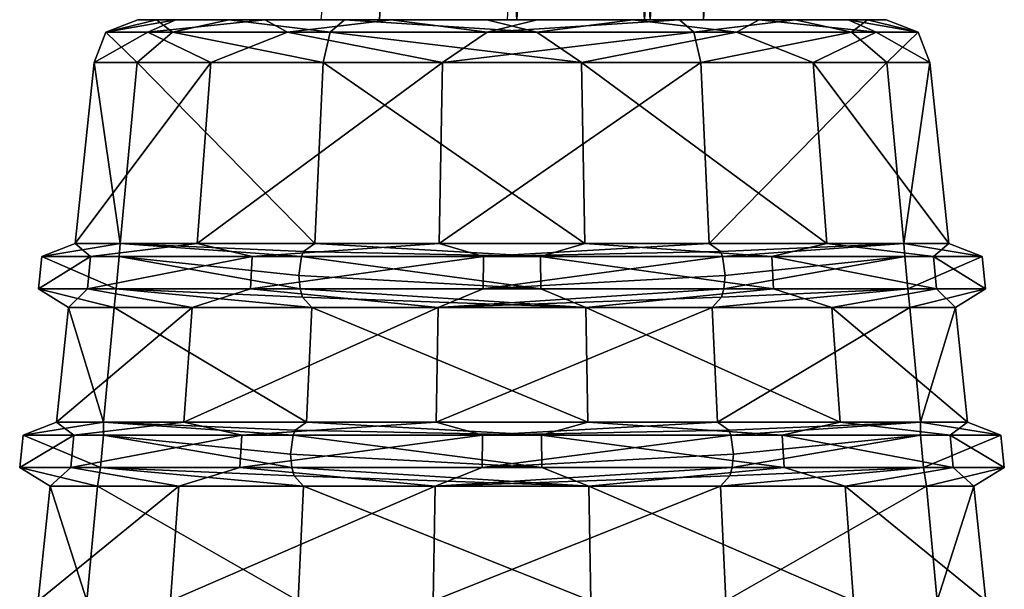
# Model space of a CAD drawing. Header units: millimetres. Extents: x -26 to 124, y -190 to 73.
# Tile 7 of 95: x 73 to 88, y -156 to -147. Entities that reach past the tile are written whole.
import ezdxf

# ---------------------------------------------------------------- set-up
doc = ezdxf.new("R2010")
doc.units = ezdxf.units.MM
doc.header["$LTSCALE"] = 41.718519
for name, color, linetype in [('1321', 7, 'CONTINUOUS'), ('1322', 7, 'CONTINUOUS'), ('1323', 7, 'CONTINUOUS'), ('1329', 7, 'CONTINUOUS'), ('1330', 7, 'CONTINUOUS'), ('1331', 7, 'CONTINUOUS'), ('1336', 7, 'CONTINUOUS'), ('1337', 7, 'CONTINUOUS'), ('1338', 7, 'CONTINUOUS'), ('1339', 7, 'CONTINUOUS'), ('1340', 7, 'CONTINUOUS'), ('1341', 7, 'CONTINUOUS'), ('1342', 7, 'CONTINUOUS'), ('1426', 7, 'CONTINUOUS'), ('1427', 7, 'CONTINUOUS')]:
    doc.layers.add(name, color=color, linetype=linetype)

msp = doc.modelspace()

# ---------------------------------------------------------------- linework, layer by layer
at = {"layer": '1321', "color": 7, "linetype": 'CONTINUOUS'}
for points in [[(76.895, -155.898, -27.278), (81.486, -155.898, -26.59), (76.979, -154.102, -27.447), (76.895, -155.898, -27.278)], [(76.979, -154.102, -27.447), (81.486, -155.898, -26.59), (81.455, -154.102, -26.776), (76.979, -154.102, -27.447)], [(81.486, -155.898, -26.59), (85.606, -155.898, -28.732), (81.455, -154.102, -26.776), (81.486, -155.898, -26.59)], [(81.455, -154.102, -26.776), (85.606, -155.898, -28.732), (85.472, -154.102, -28.864), (81.455, -154.102, -26.776)], [(86.748, -154.102, -37.379), (83.605, -155.898, -40.722), (83.521, -154.102, -40.553), (86.748, -154.102, -37.379)], [(86.916, -155.898, -37.466), (83.605, -155.898, -40.722), (86.748, -154.102, -37.379), (86.916, -155.898, -37.466)], [(85.606, -155.898, -28.732), (87.68, -155.898, -32.886), (85.472, -154.102, -28.864), (85.606, -155.898, -28.732)], [(85.472, -154.102, -28.864), (87.68, -155.898, -32.886), (87.493, -154.102, -32.914), (85.472, -154.102, -28.864)], [(87.493, -154.102, -32.914), (86.916, -155.898, -37.466), (86.748, -154.102, -37.379), (87.493, -154.102, -32.914)], [(87.68, -155.898, -32.886), (86.916, -155.898, -37.466), (87.493, -154.102, -32.914), (87.68, -155.898, -32.886)]]:
    msp.add_3dface(points, dxfattribs=at)
at = {"layer": '1322', "color": 7, "linetype": 'CONTINUOUS'}
for points in [[(77.026, -153.098, -27.541), (81.438, -153.098, -26.88), (77.11, -151.302, -27.71), (77.026, -153.098, -27.541)], [(77.11, -151.302, -27.71), (81.438, -153.098, -26.88), (81.407, -151.302, -27.066), (77.11, -151.302, -27.71)], [(81.438, -153.098, -26.88), (85.396, -153.098, -28.938), (81.407, -151.302, -27.066), (81.438, -153.098, -26.88)], [(81.407, -151.302, -27.066), (85.396, -153.098, -28.938), (85.262, -151.302, -29.07), (81.407, -151.302, -27.066)], [(86.487, -151.302, -37.243), (83.474, -153.098, -40.459), (83.39, -151.302, -40.29), (86.487, -151.302, -37.243)], [(86.654, -153.098, -37.33), (83.474, -153.098, -40.459), (86.487, -151.302, -37.243), (86.654, -153.098, -37.33)], [(85.396, -153.098, -28.938), (87.389, -153.098, -32.93), (85.262, -151.302, -29.07), (85.396, -153.098, -28.938)], [(85.262, -151.302, -29.07), (87.389, -153.098, -32.93), (87.202, -151.302, -32.958), (85.262, -151.302, -29.07)], [(87.202, -151.302, -32.958), (86.654, -153.098, -37.33), (86.487, -151.302, -37.243), (87.202, -151.302, -32.958)], [(87.389, -153.098, -32.93), (86.654, -153.098, -37.33), (87.202, -151.302, -32.958), (87.389, -153.098, -32.93)]]:
    msp.add_3dface(points, dxfattribs=at)
at = {"layer": '1323', "color": 7, "linetype": 'CONTINUOUS'}
for points in [[(77.158, -150.298, -27.805), (81.39, -150.298, -27.17), (77.291, -147.462, -28.071), (77.158, -150.298, -27.805)], [(77.291, -147.462, -28.071), (81.39, -150.298, -27.17), (81.341, -147.462, -27.464), (77.291, -147.462, -28.071)], [(81.39, -150.298, -27.17), (85.186, -150.298, -29.144), (81.341, -147.462, -27.464), (81.39, -150.298, -27.17)], [(81.341, -147.462, -27.464), (85.186, -150.298, -29.144), (84.974, -147.462, -29.353), (81.341, -147.462, -27.464)], [(86.129, -147.462, -37.057), (83.342, -150.298, -40.195), (83.209, -147.462, -39.929), (86.129, -147.462, -37.057)], [(86.393, -150.298, -37.194), (83.342, -150.298, -40.195), (86.129, -147.462, -37.057), (86.393, -150.298, -37.194)], [(85.186, -150.298, -29.144), (87.098, -150.298, -32.973), (84.974, -147.462, -29.353), (85.186, -150.298, -29.144)], [(84.974, -147.462, -29.353), (87.098, -150.298, -32.973), (86.803, -147.462, -33.018), (84.974, -147.462, -29.353)], [(86.803, -147.462, -33.018), (86.393, -150.298, -37.194), (86.129, -147.462, -37.057), (86.803, -147.462, -33.018)], [(87.098, -150.298, -32.973), (86.393, -150.298, -37.194), (86.803, -147.462, -33.018), (87.098, -150.298, -32.973)]]:
    msp.add_3dface(points, dxfattribs=at)
at = {"layer": '1329', "color": 7, "linetype": 'CONTINUOUS'}
for points in [[(74.894, -155.898, -39.268), (72.82, -155.898, -35.114), (75.028, -154.102, -39.136), (74.894, -155.898, -39.268)], [(72.82, -155.898, -35.114), (73.584, -155.898, -30.534), (73.007, -154.102, -35.086), (72.82, -155.898, -35.114)], [(75.028, -154.102, -39.136), (72.82, -155.898, -35.114), (73.007, -154.102, -35.086), (75.028, -154.102, -39.136)], [(73.007, -154.102, -35.086), (73.584, -155.898, -30.534), (73.752, -154.102, -30.621), (73.007, -154.102, -35.086)], [(73.584, -155.898, -30.534), (76.895, -155.898, -27.278), (73.752, -154.102, -30.621), (73.584, -155.898, -30.534)], [(76.895, -155.898, -27.278), (76.979, -154.102, -27.447), (73.752, -154.102, -30.621), (76.895, -155.898, -27.278)], [(79.014, -155.898, -41.41), (74.894, -155.898, -39.268), (79.045, -154.102, -41.224), (79.014, -155.898, -41.41)], [(79.045, -154.102, -41.224), (74.894, -155.898, -39.268), (75.028, -154.102, -39.136), (79.045, -154.102, -41.224)], [(83.605, -155.898, -40.722), (79.014, -155.898, -41.41), (83.521, -154.102, -40.553), (83.605, -155.898, -40.722)], [(83.521, -154.102, -40.553), (79.014, -155.898, -41.41), (79.045, -154.102, -41.224), (83.521, -154.102, -40.553)]]:
    msp.add_3dface(points, dxfattribs=at)
at = {"layer": '1330', "color": 7, "linetype": 'CONTINUOUS'}
for points in [[(75.104, -153.098, -39.062), (73.111, -153.098, -35.07), (75.238, -151.302, -38.93), (75.104, -153.098, -39.062)], [(73.111, -153.098, -35.07), (73.846, -153.098, -30.67), (73.298, -151.302, -35.042), (73.111, -153.098, -35.07)], [(75.238, -151.302, -38.93), (73.111, -153.098, -35.07), (73.298, -151.302, -35.042), (75.238, -151.302, -38.93)], [(73.298, -151.302, -35.042), (73.846, -153.098, -30.67), (74.013, -151.302, -30.757), (73.298, -151.302, -35.042)], [(73.846, -153.098, -30.67), (77.026, -153.098, -27.541), (74.013, -151.302, -30.757), (73.846, -153.098, -30.67)], [(77.026, -153.098, -27.541), (77.11, -151.302, -27.71), (74.013, -151.302, -30.757), (77.026, -153.098, -27.541)], [(79.062, -153.098, -41.12), (75.104, -153.098, -39.062), (79.093, -151.302, -40.934), (79.062, -153.098, -41.12)], [(79.093, -151.302, -40.934), (75.104, -153.098, -39.062), (75.238, -151.302, -38.93), (79.093, -151.302, -40.934)], [(83.474, -153.098, -40.459), (79.062, -153.098, -41.12), (83.39, -151.302, -40.29), (83.474, -153.098, -40.459)], [(83.39, -151.302, -40.29), (79.062, -153.098, -41.12), (79.093, -151.302, -40.934), (83.39, -151.302, -40.29)]]:
    msp.add_3dface(points, dxfattribs=at)
at = {"layer": '1331', "color": 7, "linetype": 'CONTINUOUS'}
for points in [[(75.314, -150.298, -38.856), (73.402, -150.298, -35.027), (75.526, -147.462, -38.647), (75.314, -150.298, -38.856)], [(73.402, -150.298, -35.027), (74.107, -150.298, -30.806), (73.697, -147.462, -34.982), (73.402, -150.298, -35.027)], [(75.526, -147.462, -38.647), (73.402, -150.298, -35.027), (73.697, -147.462, -34.982), (75.526, -147.462, -38.647)], [(73.697, -147.462, -34.982), (74.107, -150.298, -30.806), (74.371, -147.462, -30.943), (73.697, -147.462, -34.982)], [(74.107, -150.298, -30.806), (77.158, -150.298, -27.805), (74.371, -147.462, -30.943), (74.107, -150.298, -30.806)], [(77.158, -150.298, -27.805), (77.291, -147.462, -28.071), (74.371, -147.462, -30.943), (77.158, -150.298, -27.805)], [(79.11, -150.298, -40.83), (75.314, -150.298, -38.856), (79.159, -147.462, -40.536), (79.11, -150.298, -40.83)], [(79.159, -147.462, -40.536), (75.314, -150.298, -38.856), (75.526, -147.462, -38.647), (79.159, -147.462, -40.536)], [(83.342, -150.298, -40.195), (79.11, -150.298, -40.83), (83.209, -147.462, -39.929), (83.342, -150.298, -40.195)], [(83.209, -147.462, -39.929), (79.11, -150.298, -40.83), (79.159, -147.462, -40.536), (83.209, -147.462, -39.929)]]:
    msp.add_3dface(points, dxfattribs=at)
at = {"layer": '1336', "color": 7, "linetype": 'CONTINUOUS'}
for points in [[(73.379, -153.303, -37.43), (72.584, -153.303, -33.535), (73.111, -153.098, -35.07), (73.379, -153.303, -37.43)], [(72.584, -153.303, -33.535), (73.844, -153.303, -29.764), (73.846, -153.098, -30.67), (72.584, -153.303, -33.535)], [(73.111, -153.098, -35.07), (72.584, -153.303, -33.535), (73.846, -153.098, -30.67), (73.111, -153.098, -35.07)], [(75.104, -153.098, -39.062), (73.379, -153.303, -37.43), (73.111, -153.098, -35.07), (75.104, -153.098, -39.062)], [(76.014, -153.303, -40.406), (73.379, -153.303, -37.43), (75.104, -153.098, -39.062), (76.014, -153.303, -40.406)], [(73.844, -153.303, -29.764), (76.82, -153.303, -27.129), (73.846, -153.098, -30.67), (73.844, -153.303, -29.764)], [(73.846, -153.098, -30.67), (76.82, -153.303, -27.129), (76.852, -153.225, -27.192), (73.846, -153.098, -30.67)], [(77.026, -153.098, -27.541), (73.846, -153.098, -30.67), (76.852, -153.225, -27.192), (77.026, -153.098, -27.541)], [(79.062, -153.098, -41.12), (76.014, -153.303, -40.406), (75.104, -153.098, -39.062), (79.062, -153.098, -41.12)], [(79.785, -153.303, -41.666), (76.014, -153.303, -40.406), (79.062, -153.098, -41.12), (79.785, -153.303, -41.666)], [(83.474, -153.098, -40.459), (79.785, -153.303, -41.666), (79.062, -153.098, -41.12), (83.474, -153.098, -40.459)], [(83.648, -153.225, -40.808), (79.785, -153.303, -41.666), (83.474, -153.098, -40.459), (83.648, -153.225, -40.808)], [(83.68, -153.303, -40.871), (79.785, -153.303, -41.666), (83.648, -153.225, -40.808), (83.68, -153.303, -40.871)], [(73.332, -153.806, -37.453), (72.532, -153.806, -33.532), (73.379, -153.303, -37.43), (73.332, -153.806, -37.453)], [(72.532, -153.806, -33.532), (73.8, -153.806, -29.735), (72.584, -153.303, -33.535), (72.532, -153.806, -33.532)], [(73.379, -153.303, -37.43), (72.532, -153.806, -33.532), (72.584, -153.303, -33.535), (73.379, -153.303, -37.43)], [(72.584, -153.303, -33.535), (73.8, -153.806, -29.735), (73.844, -153.303, -29.764), (72.584, -153.303, -33.535)], [(75.985, -153.806, -40.45), (73.332, -153.806, -37.453), (76.014, -153.303, -40.406), (75.985, -153.806, -40.45)], [(76.014, -153.303, -40.406), (73.332, -153.806, -37.453), (73.379, -153.303, -37.43), (76.014, -153.303, -40.406)], [(73.8, -153.806, -29.735), (76.797, -153.806, -27.082), (73.844, -153.303, -29.764), (73.8, -153.806, -29.735)], [(73.844, -153.303, -29.764), (76.797, -153.806, -27.082), (76.777, -153.6, -27.042), (73.844, -153.303, -29.764)], [(76.82, -153.303, -27.129), (73.844, -153.303, -29.764), (76.777, -153.6, -27.042), (76.82, -153.303, -27.129)], [(79.782, -153.806, -41.718), (75.985, -153.806, -40.45), (79.785, -153.303, -41.666), (79.782, -153.806, -41.718)], [(79.785, -153.303, -41.666), (75.985, -153.806, -40.45), (76.014, -153.303, -40.406), (79.785, -153.303, -41.666)], [(83.723, -153.6, -40.958), (79.782, -153.806, -41.718), (83.68, -153.303, -40.871), (83.723, -153.6, -40.958)], [(83.68, -153.303, -40.871), (79.782, -153.806, -41.718), (79.785, -153.303, -41.666), (83.68, -153.303, -40.871)], [(83.703, -153.806, -40.918), (79.782, -153.806, -41.718), (83.723, -153.6, -40.958), (83.703, -153.806, -40.918)], [(73.007, -154.102, -35.086), (73.752, -154.102, -30.621), (72.532, -153.806, -33.532), (73.007, -154.102, -35.086)], [(73.332, -153.806, -37.453), (73.007, -154.102, -35.086), (72.532, -153.806, -33.532), (73.332, -153.806, -37.453)], [(72.532, -153.806, -33.532), (73.752, -154.102, -30.621), (73.8, -153.806, -29.735), (72.532, -153.806, -33.532)], [(75.028, -154.102, -39.136), (73.007, -154.102, -35.086), (73.332, -153.806, -37.453), (75.028, -154.102, -39.136)], [(75.985, -153.806, -40.45), (75.028, -154.102, -39.136), (73.332, -153.806, -37.453), (75.985, -153.806, -40.45)], [(73.752, -154.102, -30.621), (76.979, -154.102, -27.447), (73.8, -153.806, -29.735), (73.752, -154.102, -30.621)], [(73.8, -153.806, -29.735), (76.979, -154.102, -27.447), (76.835, -153.938, -27.158), (73.8, -153.806, -29.735)], [(76.797, -153.806, -27.082), (73.8, -153.806, -29.735), (76.835, -153.938, -27.158), (76.797, -153.806, -27.082)], [(79.045, -154.102, -41.224), (75.028, -154.102, -39.136), (75.985, -153.806, -40.45), (79.045, -154.102, -41.224)], [(79.782, -153.806, -41.718), (79.045, -154.102, -41.224), (75.985, -153.806, -40.45), (79.782, -153.806, -41.718)], [(83.665, -153.938, -40.842), (79.045, -154.102, -41.224), (83.703, -153.806, -40.918), (83.665, -153.938, -40.842)], [(83.703, -153.806, -40.918), (79.045, -154.102, -41.224), (79.782, -153.806, -41.718), (83.703, -153.806, -40.918)], [(83.521, -154.102, -40.553), (79.045, -154.102, -41.224), (83.665, -153.938, -40.842), (83.521, -154.102, -40.553)]]:
    msp.add_3dface(points, dxfattribs=at)
at = {"layer": '1337', "color": 7, "linetype": 'CONTINUOUS'}
for points in [[(77.026, -153.098, -27.541), (76.852, -153.225, -27.192), (80.715, -153.303, -26.334), (77.026, -153.098, -27.541)], [(77.026, -153.098, -27.541), (80.715, -153.303, -26.334), (81.438, -153.098, -26.88), (77.026, -153.098, -27.541)], [(80.715, -153.303, -26.334), (84.486, -153.303, -27.594), (81.438, -153.098, -26.88), (80.715, -153.303, -26.334)], [(81.438, -153.098, -26.88), (84.486, -153.303, -27.594), (85.396, -153.098, -28.938), (81.438, -153.098, -26.88)], [(83.648, -153.225, -40.808), (83.474, -153.098, -40.459), (86.654, -153.098, -37.33), (83.648, -153.225, -40.808)], [(83.68, -153.303, -40.871), (83.648, -153.225, -40.808), (86.654, -153.098, -37.33), (83.68, -153.303, -40.871)], [(86.656, -153.303, -38.236), (83.68, -153.303, -40.871), (86.654, -153.098, -37.33), (86.656, -153.303, -38.236)], [(84.486, -153.303, -27.594), (87.121, -153.303, -30.57), (85.396, -153.098, -28.938), (84.486, -153.303, -27.594)], [(85.396, -153.098, -28.938), (87.121, -153.303, -30.57), (87.389, -153.098, -32.93), (85.396, -153.098, -28.938)], [(87.916, -153.303, -34.465), (86.656, -153.303, -38.236), (86.654, -153.098, -37.33), (87.916, -153.303, -34.465)], [(87.389, -153.098, -32.93), (87.916, -153.303, -34.465), (86.654, -153.098, -37.33), (87.389, -153.098, -32.93)], [(87.121, -153.303, -30.57), (87.916, -153.303, -34.465), (87.389, -153.098, -32.93), (87.121, -153.303, -30.57)], [(76.852, -153.225, -27.192), (76.82, -153.303, -27.129), (80.715, -153.303, -26.334), (76.852, -153.225, -27.192)], [(76.82, -153.303, -27.129), (76.777, -153.6, -27.042), (80.718, -153.806, -26.282), (76.82, -153.303, -27.129)], [(80.715, -153.303, -26.334), (76.82, -153.303, -27.129), (80.718, -153.806, -26.282), (80.715, -153.303, -26.334)], [(84.486, -153.303, -27.594), (80.715, -153.303, -26.334), (84.515, -153.806, -27.55), (84.486, -153.303, -27.594)], [(84.515, -153.806, -27.55), (80.715, -153.303, -26.334), (80.718, -153.806, -26.282), (84.515, -153.806, -27.55)], [(83.723, -153.6, -40.958), (83.68, -153.303, -40.871), (86.656, -153.303, -38.236), (83.723, -153.6, -40.958)], [(83.703, -153.806, -40.918), (83.723, -153.6, -40.958), (86.656, -153.303, -38.236), (83.703, -153.806, -40.918)], [(83.703, -153.806, -40.918), (86.656, -153.303, -38.236), (86.7, -153.806, -38.265), (83.703, -153.806, -40.918)], [(87.121, -153.303, -30.57), (84.486, -153.303, -27.594), (87.168, -153.806, -30.547), (87.121, -153.303, -30.57)], [(87.168, -153.806, -30.547), (84.486, -153.303, -27.594), (84.515, -153.806, -27.55), (87.168, -153.806, -30.547)], [(86.656, -153.303, -38.236), (87.916, -153.303, -34.465), (86.7, -153.806, -38.265), (86.656, -153.303, -38.236)], [(86.7, -153.806, -38.265), (87.916, -153.303, -34.465), (87.968, -153.806, -34.468), (86.7, -153.806, -38.265)], [(87.916, -153.303, -34.465), (87.121, -153.303, -30.57), (87.968, -153.806, -34.468), (87.916, -153.303, -34.465)], [(87.968, -153.806, -34.468), (87.121, -153.303, -30.57), (87.168, -153.806, -30.547), (87.968, -153.806, -34.468)], [(76.777, -153.6, -27.042), (76.797, -153.806, -27.082), (80.718, -153.806, -26.282), (76.777, -153.6, -27.042)], [(81.455, -154.102, -26.776), (76.797, -153.806, -27.082), (76.835, -153.938, -27.158), (81.455, -154.102, -26.776)], [(76.797, -153.806, -27.082), (81.455, -154.102, -26.776), (80.718, -153.806, -26.282), (76.797, -153.806, -27.082)], [(81.455, -154.102, -26.776), (84.515, -153.806, -27.55), (80.718, -153.806, -26.282), (81.455, -154.102, -26.776)], [(81.455, -154.102, -26.776), (85.472, -154.102, -28.864), (84.515, -153.806, -27.55), (81.455, -154.102, -26.776)], [(86.748, -154.102, -37.379), (83.521, -154.102, -40.553), (86.7, -153.806, -38.265), (86.748, -154.102, -37.379)], [(83.521, -154.102, -40.553), (83.665, -153.938, -40.842), (86.7, -153.806, -38.265), (83.521, -154.102, -40.553)], [(83.665, -153.938, -40.842), (83.703, -153.806, -40.918), (86.7, -153.806, -38.265), (83.665, -153.938, -40.842)], [(85.472, -154.102, -28.864), (87.168, -153.806, -30.547), (84.515, -153.806, -27.55), (85.472, -154.102, -28.864)], [(85.472, -154.102, -28.864), (87.493, -154.102, -32.914), (87.168, -153.806, -30.547), (85.472, -154.102, -28.864)], [(86.748, -154.102, -37.379), (86.7, -153.806, -38.265), (87.968, -153.806, -34.468), (86.748, -154.102, -37.379)], [(87.493, -154.102, -32.914), (86.748, -154.102, -37.379), (87.968, -153.806, -34.468), (87.493, -154.102, -32.914)], [(87.493, -154.102, -32.914), (87.968, -153.806, -34.468), (87.168, -153.806, -30.547), (87.493, -154.102, -32.914)], [(76.979, -154.102, -27.447), (81.455, -154.102, -26.776), (76.835, -153.938, -27.158), (76.979, -154.102, -27.447)]]:
    msp.add_3dface(points, dxfattribs=at)
at = {"layer": '1338', "color": 7, "linetype": 'CONTINUOUS'}
for points in [[(73.642, -150.503, -37.299), (72.878, -150.503, -33.553), (73.402, -150.298, -35.027), (73.642, -150.503, -37.299)], [(72.878, -150.503, -33.553), (74.089, -150.503, -29.927), (74.107, -150.298, -30.806), (72.878, -150.503, -33.553)], [(73.402, -150.298, -35.027), (72.878, -150.503, -33.553), (74.107, -150.298, -30.806), (73.402, -150.298, -35.027)], [(75.314, -150.298, -38.856), (73.642, -150.503, -37.299), (73.402, -150.298, -35.027), (75.314, -150.298, -38.856)], [(76.177, -150.503, -40.161), (73.642, -150.503, -37.299), (75.314, -150.298, -38.856), (76.177, -150.503, -40.161)], [(74.089, -150.503, -29.927), (76.951, -150.503, -27.392), (74.107, -150.298, -30.806), (74.089, -150.503, -29.927)], [(74.107, -150.298, -30.806), (76.951, -150.503, -27.392), (76.983, -150.425, -27.455), (74.107, -150.298, -30.806)], [(77.158, -150.298, -27.805), (74.107, -150.298, -30.806), (76.983, -150.425, -27.455), (77.158, -150.298, -27.805)], [(79.11, -150.298, -40.83), (76.177, -150.503, -40.161), (75.314, -150.298, -38.856), (79.11, -150.298, -40.83)], [(79.803, -150.503, -41.372), (76.177, -150.503, -40.161), (79.11, -150.298, -40.83), (79.803, -150.503, -41.372)], [(83.342, -150.298, -40.195), (79.803, -150.503, -41.372), (79.11, -150.298, -40.83), (83.342, -150.298, -40.195)], [(83.517, -150.425, -40.545), (79.803, -150.503, -41.372), (83.342, -150.298, -40.195), (83.517, -150.425, -40.545)], [(73.595, -151.006, -37.322), (72.825, -151.006, -33.549), (73.642, -150.503, -37.299), (73.595, -151.006, -37.322)], [(72.825, -151.006, -33.549), (74.045, -151.006, -29.898), (72.878, -150.503, -33.553), (72.825, -151.006, -33.549)], [(73.642, -150.503, -37.299), (72.825, -151.006, -33.549), (72.878, -150.503, -33.553), (73.642, -150.503, -37.299)], [(72.878, -150.503, -33.553), (74.045, -151.006, -29.898), (74.089, -150.503, -29.927), (72.878, -150.503, -33.553)], [(76.148, -151.006, -40.205), (73.595, -151.006, -37.322), (76.177, -150.503, -40.161), (76.148, -151.006, -40.205)], [(76.177, -150.503, -40.161), (73.595, -151.006, -37.322), (73.642, -150.503, -37.299), (76.177, -150.503, -40.161)], [(74.045, -151.006, -29.898), (76.928, -151.006, -27.345), (74.089, -150.503, -29.927), (74.045, -151.006, -29.898)], [(74.089, -150.503, -29.927), (76.928, -151.006, -27.345), (76.908, -150.8, -27.306), (74.089, -150.503, -29.927)], [(76.951, -150.503, -27.392), (74.089, -150.503, -29.927), (76.908, -150.8, -27.306), (76.951, -150.503, -27.392)], [(79.799, -151.006, -41.425), (76.148, -151.006, -40.205), (79.803, -150.503, -41.372), (79.799, -151.006, -41.425)], [(79.803, -150.503, -41.372), (76.148, -151.006, -40.205), (76.177, -150.503, -40.161), (79.803, -150.503, -41.372)], [(83.592, -150.8, -40.694), (79.799, -151.006, -41.425), (83.549, -150.503, -40.608), (83.592, -150.8, -40.694)], [(83.549, -150.503, -40.608), (79.799, -151.006, -41.425), (79.803, -150.503, -41.372), (83.549, -150.503, -40.608)], [(83.549, -150.503, -40.608), (79.803, -150.503, -41.372), (83.517, -150.425, -40.545), (83.549, -150.503, -40.608)], [(83.572, -151.006, -40.655), (79.799, -151.006, -41.425), (83.592, -150.8, -40.694), (83.572, -151.006, -40.655)], [(73.298, -151.302, -35.042), (74.013, -151.302, -30.757), (72.825, -151.006, -33.549), (73.298, -151.302, -35.042)], [(73.595, -151.006, -37.322), (73.298, -151.302, -35.042), (72.825, -151.006, -33.549), (73.595, -151.006, -37.322)], [(72.825, -151.006, -33.549), (74.013, -151.302, -30.757), (74.045, -151.006, -29.898), (72.825, -151.006, -33.549)], [(75.238, -151.302, -38.93), (73.298, -151.302, -35.042), (73.595, -151.006, -37.322), (75.238, -151.302, -38.93)], [(76.148, -151.006, -40.205), (75.238, -151.302, -38.93), (73.595, -151.006, -37.322), (76.148, -151.006, -40.205)], [(74.013, -151.302, -30.757), (77.11, -151.302, -27.71), (74.045, -151.006, -29.898), (74.013, -151.302, -30.757)], [(74.045, -151.006, -29.898), (77.11, -151.302, -27.71), (76.966, -151.138, -27.422), (74.045, -151.006, -29.898)], [(76.928, -151.006, -27.345), (74.045, -151.006, -29.898), (76.966, -151.138, -27.422), (76.928, -151.006, -27.345)], [(79.093, -151.302, -40.934), (75.238, -151.302, -38.93), (76.148, -151.006, -40.205), (79.093, -151.302, -40.934)], [(79.799, -151.006, -41.425), (79.093, -151.302, -40.934), (76.148, -151.006, -40.205), (79.799, -151.006, -41.425)], [(83.534, -151.138, -40.578), (79.093, -151.302, -40.934), (83.572, -151.006, -40.655), (83.534, -151.138, -40.578)], [(83.572, -151.006, -40.655), (79.093, -151.302, -40.934), (79.799, -151.006, -41.425), (83.572, -151.006, -40.655)], [(83.39, -151.302, -40.29), (79.093, -151.302, -40.934), (83.534, -151.138, -40.578), (83.39, -151.302, -40.29)]]:
    msp.add_3dface(points, dxfattribs=at)
at = {"layer": '1339', "color": 7, "linetype": 'CONTINUOUS'}
for points in [[(77.158, -150.298, -27.805), (76.983, -150.425, -27.455), (80.697, -150.503, -26.628), (77.158, -150.298, -27.805)], [(77.158, -150.298, -27.805), (80.697, -150.503, -26.628), (81.39, -150.298, -27.17), (77.158, -150.298, -27.805)], [(80.697, -150.503, -26.628), (84.323, -150.503, -27.839), (81.39, -150.298, -27.17), (80.697, -150.503, -26.628)], [(81.39, -150.298, -27.17), (84.323, -150.503, -27.839), (85.186, -150.298, -29.144), (81.39, -150.298, -27.17)], [(83.517, -150.425, -40.545), (83.342, -150.298, -40.195), (86.393, -150.298, -37.194), (83.517, -150.425, -40.545)], [(83.549, -150.503, -40.608), (83.517, -150.425, -40.545), (86.393, -150.298, -37.194), (83.549, -150.503, -40.608)], [(86.411, -150.503, -38.073), (83.549, -150.503, -40.608), (86.393, -150.298, -37.194), (86.411, -150.503, -38.073)], [(84.323, -150.503, -27.839), (86.858, -150.503, -30.701), (85.186, -150.298, -29.144), (84.323, -150.503, -27.839)], [(85.186, -150.298, -29.144), (86.858, -150.503, -30.701), (87.098, -150.298, -32.973), (85.186, -150.298, -29.144)], [(87.622, -150.503, -34.447), (86.411, -150.503, -38.073), (86.393, -150.298, -37.194), (87.622, -150.503, -34.447)], [(87.098, -150.298, -32.973), (87.622, -150.503, -34.447), (86.393, -150.298, -37.194), (87.098, -150.298, -32.973)], [(86.858, -150.503, -30.701), (87.622, -150.503, -34.447), (87.098, -150.298, -32.973), (86.858, -150.503, -30.701)], [(76.951, -150.503, -27.392), (76.908, -150.8, -27.306), (80.701, -151.006, -26.575), (76.951, -150.503, -27.392)], [(76.983, -150.425, -27.455), (76.951, -150.503, -27.392), (80.697, -150.503, -26.628), (76.983, -150.425, -27.455)], [(80.697, -150.503, -26.628), (76.951, -150.503, -27.392), (80.701, -151.006, -26.575), (80.697, -150.503, -26.628)], [(84.323, -150.503, -27.839), (80.697, -150.503, -26.628), (84.352, -151.006, -27.795), (84.323, -150.503, -27.839)], [(84.352, -151.006, -27.795), (80.697, -150.503, -26.628), (80.701, -151.006, -26.575), (84.352, -151.006, -27.795)], [(83.592, -150.8, -40.694), (83.549, -150.503, -40.608), (86.411, -150.503, -38.073), (83.592, -150.8, -40.694)], [(83.572, -151.006, -40.655), (83.592, -150.8, -40.694), (86.411, -150.503, -38.073), (83.572, -151.006, -40.655)], [(83.572, -151.006, -40.655), (86.411, -150.503, -38.073), (86.455, -151.006, -38.102), (83.572, -151.006, -40.655)], [(86.858, -150.503, -30.701), (84.323, -150.503, -27.839), (86.905, -151.006, -30.678), (86.858, -150.503, -30.701)], [(86.905, -151.006, -30.678), (84.323, -150.503, -27.839), (84.352, -151.006, -27.795), (86.905, -151.006, -30.678)], [(86.411, -150.503, -38.073), (87.622, -150.503, -34.447), (86.455, -151.006, -38.102), (86.411, -150.503, -38.073)], [(86.455, -151.006, -38.102), (87.622, -150.503, -34.447), (87.675, -151.006, -34.451), (86.455, -151.006, -38.102)], [(87.622, -150.503, -34.447), (86.858, -150.503, -30.701), (87.675, -151.006, -34.451), (87.622, -150.503, -34.447)], [(87.675, -151.006, -34.451), (86.858, -150.503, -30.701), (86.905, -151.006, -30.678), (87.675, -151.006, -34.451)], [(76.908, -150.8, -27.306), (76.928, -151.006, -27.345), (80.701, -151.006, -26.575), (76.908, -150.8, -27.306)], [(81.407, -151.302, -27.066), (76.928, -151.006, -27.345), (76.966, -151.138, -27.422), (81.407, -151.302, -27.066)], [(76.928, -151.006, -27.345), (81.407, -151.302, -27.066), (80.701, -151.006, -26.575), (76.928, -151.006, -27.345)], [(81.407, -151.302, -27.066), (84.352, -151.006, -27.795), (80.701, -151.006, -26.575), (81.407, -151.302, -27.066)], [(81.407, -151.302, -27.066), (85.262, -151.302, -29.07), (84.352, -151.006, -27.795), (81.407, -151.302, -27.066)], [(86.487, -151.302, -37.243), (83.39, -151.302, -40.29), (86.455, -151.006, -38.102), (86.487, -151.302, -37.243)], [(83.39, -151.302, -40.29), (83.534, -151.138, -40.578), (86.455, -151.006, -38.102), (83.39, -151.302, -40.29)], [(83.534, -151.138, -40.578), (83.572, -151.006, -40.655), (86.455, -151.006, -38.102), (83.534, -151.138, -40.578)], [(85.262, -151.302, -29.07), (86.905, -151.006, -30.678), (84.352, -151.006, -27.795), (85.262, -151.302, -29.07)], [(85.262, -151.302, -29.07), (87.202, -151.302, -32.958), (86.905, -151.006, -30.678), (85.262, -151.302, -29.07)], [(86.487, -151.302, -37.243), (86.455, -151.006, -38.102), (87.675, -151.006, -34.451), (86.487, -151.302, -37.243)], [(87.202, -151.302, -32.958), (86.487, -151.302, -37.243), (87.675, -151.006, -34.451), (87.202, -151.302, -32.958)], [(87.202, -151.302, -32.958), (87.675, -151.006, -34.451), (86.905, -151.006, -30.678), (87.202, -151.302, -32.958)], [(77.11, -151.302, -27.71), (81.407, -151.302, -27.066), (76.966, -151.138, -27.422), (77.11, -151.302, -27.71)]]:
    msp.add_3dface(points, dxfattribs=at)
at = {"layer": '1340', "color": 7, "linetype": 'CONTINUOUS'}
for points in [[(73.88, -146.983, -33.613), (74.926, -146.983, -30.48), (74.674, -146.79, -32.134), (73.88, -146.983, -33.613)], [(74.54, -146.983, -36.85), (73.88, -146.983, -33.613), (74.979, -146.79, -36.605), (74.54, -146.983, -36.85)], [(74.979, -146.79, -36.605), (73.88, -146.983, -33.613), (74.383, -146.79, -34.39), (74.979, -146.79, -36.605)], [(74.383, -146.79, -34.39), (73.88, -146.983, -33.613), (74.674, -146.79, -32.134), (74.383, -146.79, -34.39)], [(76.73, -146.983, -39.324), (74.54, -146.983, -36.85), (76.375, -146.79, -38.422), (76.73, -146.983, -39.324)], [(76.375, -146.79, -38.422), (74.54, -146.983, -36.85), (74.979, -146.79, -36.605), (76.375, -146.79, -38.422)], [(74.674, -146.79, -32.134), (74.926, -146.983, -30.48), (75.808, -146.79, -30.149), (74.674, -146.79, -32.134)], [(74.926, -146.983, -30.48), (77.4, -146.983, -28.29), (75.808, -146.79, -30.149), (74.926, -146.983, -30.48)], [(77.4, -146.983, -28.29), (77.624, -146.79, -28.739), (75.808, -146.79, -30.149), (77.4, -146.983, -28.29)], [(78.354, -146.79, -39.566), (76.73, -146.983, -39.324), (76.375, -146.79, -38.422), (78.354, -146.79, -39.566)], [(79.863, -146.983, -40.37), (76.73, -146.983, -39.324), (78.354, -146.79, -39.566), (79.863, -146.983, -40.37)], [(80.645, -146.79, -39.866), (79.863, -146.983, -40.37), (78.354, -146.79, -39.566), (80.645, -146.79, -39.866)], [(83.1, -146.983, -39.71), (79.863, -146.983, -40.37), (82.876, -146.79, -39.261), (83.1, -146.983, -39.71)], [(82.876, -146.79, -39.261), (79.863, -146.983, -40.37), (80.645, -146.79, -39.866), (82.876, -146.79, -39.261)], [(75.526, -147.462, -38.647), (73.697, -147.462, -34.982), (74.54, -146.983, -36.85), (75.526, -147.462, -38.647)], [(73.697, -147.462, -34.982), (74.371, -147.462, -30.943), (73.88, -146.983, -33.613), (73.697, -147.462, -34.982)], [(73.697, -147.462, -34.982), (73.88, -146.983, -33.613), (74.54, -146.983, -36.85), (73.697, -147.462, -34.982)], [(74.371, -147.462, -30.943), (74.926, -146.983, -30.48), (73.88, -146.983, -33.613), (74.371, -147.462, -30.943)], [(74.371, -147.462, -30.943), (77.291, -147.462, -28.071), (74.926, -146.983, -30.48), (74.371, -147.462, -30.943)], [(75.526, -147.462, -38.647), (74.54, -146.983, -36.85), (76.73, -146.983, -39.324), (75.526, -147.462, -38.647)], [(77.291, -147.462, -28.071), (77.4, -146.983, -28.29), (74.926, -146.983, -30.48), (77.291, -147.462, -28.071)], [(79.159, -147.462, -40.536), (75.526, -147.462, -38.647), (76.73, -146.983, -39.324), (79.159, -147.462, -40.536)], [(79.159, -147.462, -40.536), (76.73, -146.983, -39.324), (79.863, -146.983, -40.37), (79.159, -147.462, -40.536)], [(83.209, -147.462, -39.929), (79.159, -147.462, -40.536), (83.1, -146.983, -39.71), (83.209, -147.462, -39.929)], [(79.159, -147.462, -40.536), (79.863, -146.983, -40.37), (83.1, -146.983, -39.71), (79.159, -147.462, -40.536)]]:
    msp.add_3dface(points, dxfattribs=at)
at = {"layer": '1341', "color": 7, "linetype": 'CONTINUOUS'}
for points in [[(77.624, -146.79, -28.739), (77.4, -146.983, -28.29), (80.637, -146.983, -27.63), (77.624, -146.79, -28.739)], [(79.855, -146.79, -28.134), (77.624, -146.79, -28.739), (80.637, -146.983, -27.63), (79.855, -146.79, -28.134)], [(82.146, -146.79, -28.434), (79.855, -146.79, -28.134), (80.637, -146.983, -27.63), (82.146, -146.79, -28.434)], [(83.77, -146.983, -28.676), (82.146, -146.79, -28.434), (80.637, -146.983, -27.63), (83.77, -146.983, -28.676)], [(84.125, -146.79, -29.578), (82.146, -146.79, -28.434), (83.77, -146.983, -28.676), (84.125, -146.79, -29.578)], [(83.1, -146.983, -39.71), (82.876, -146.79, -39.261), (84.692, -146.79, -37.851), (83.1, -146.983, -39.71)], [(83.1, -146.983, -39.71), (84.692, -146.79, -37.851), (85.574, -146.983, -37.52), (83.1, -146.983, -39.71)], [(85.96, -146.983, -31.15), (84.125, -146.79, -29.578), (83.77, -146.983, -28.676), (85.96, -146.983, -31.15)], [(85.521, -146.79, -31.395), (84.125, -146.79, -29.578), (85.96, -146.983, -31.15), (85.521, -146.79, -31.395)], [(84.692, -146.79, -37.851), (85.826, -146.79, -35.866), (85.574, -146.983, -37.52), (84.692, -146.79, -37.851)], [(86.117, -146.79, -33.61), (85.521, -146.79, -31.395), (86.62, -146.983, -34.387), (86.117, -146.79, -33.61)], [(86.62, -146.983, -34.387), (85.521, -146.79, -31.395), (85.96, -146.983, -31.15), (86.62, -146.983, -34.387)], [(85.574, -146.983, -37.52), (85.826, -146.79, -35.866), (86.62, -146.983, -34.387), (85.574, -146.983, -37.52)], [(85.826, -146.79, -35.866), (86.117, -146.79, -33.61), (86.62, -146.983, -34.387), (85.826, -146.79, -35.866)], [(77.291, -147.462, -28.071), (81.341, -147.462, -27.464), (77.4, -146.983, -28.29), (77.291, -147.462, -28.071)], [(77.4, -146.983, -28.29), (81.341, -147.462, -27.464), (80.637, -146.983, -27.63), (77.4, -146.983, -28.29)], [(81.341, -147.462, -27.464), (83.77, -146.983, -28.676), (80.637, -146.983, -27.63), (81.341, -147.462, -27.464)], [(81.341, -147.462, -27.464), (84.974, -147.462, -29.353), (83.77, -146.983, -28.676), (81.341, -147.462, -27.464)], [(83.209, -147.462, -39.929), (83.1, -146.983, -39.71), (85.574, -146.983, -37.52), (83.209, -147.462, -39.929)], [(86.129, -147.462, -37.057), (83.209, -147.462, -39.929), (85.574, -146.983, -37.52), (86.129, -147.462, -37.057)], [(84.974, -147.462, -29.353), (85.96, -146.983, -31.15), (83.77, -146.983, -28.676), (84.974, -147.462, -29.353)], [(84.974, -147.462, -29.353), (86.803, -147.462, -33.018), (85.96, -146.983, -31.15), (84.974, -147.462, -29.353)], [(86.129, -147.462, -37.057), (85.574, -146.983, -37.52), (86.62, -146.983, -34.387), (86.129, -147.462, -37.057)], [(86.803, -147.462, -33.018), (86.62, -146.983, -34.387), (85.96, -146.983, -31.15), (86.803, -147.462, -33.018)], [(86.803, -147.462, -33.018), (86.129, -147.462, -37.057), (86.62, -146.983, -34.387), (86.803, -147.462, -33.018)]]:
    msp.add_3dface(points, dxfattribs=at)
at = {"layer": '1342', "color": 7, "linetype": 'CONTINUOUS'}
for points in [[(78.354, -146.79, -39.566), (76.375, -146.79, -38.422), (74.383, -146.79, -34.39), (78.354, -146.79, -39.566)], [(78.354, -146.79, -39.566), (74.383, -146.79, -34.39), (74.674, -146.79, -32.134), (78.354, -146.79, -39.566)], [(76.375, -146.79, -38.422), (74.979, -146.79, -36.605), (74.383, -146.79, -34.39), (76.375, -146.79, -38.422)], [(80.645, -146.79, -39.866), (78.354, -146.79, -39.566), (74.674, -146.79, -32.134), (80.645, -146.79, -39.866)], [(80.645, -146.79, -39.866), (74.674, -146.79, -32.134), (75.808, -146.79, -30.149), (80.645, -146.79, -39.866)], [(77.624, -146.79, -28.739), (80.645, -146.79, -39.866), (75.808, -146.79, -30.149), (77.624, -146.79, -28.739)], [(77.624, -146.79, -28.739), (82.876, -146.79, -39.261), (80.645, -146.79, -39.866), (77.624, -146.79, -28.739)], [(82.876, -146.79, -39.261), (77.624, -146.79, -28.739), (79.855, -146.79, -28.134), (82.876, -146.79, -39.261)], [(82.876, -146.79, -39.261), (79.855, -146.79, -28.134), (84.692, -146.79, -37.851), (82.876, -146.79, -39.261)], [(79.855, -146.79, -28.134), (82.146, -146.79, -28.434), (85.826, -146.79, -35.866), (79.855, -146.79, -28.134)], [(79.855, -146.79, -28.134), (85.826, -146.79, -35.866), (84.692, -146.79, -37.851), (79.855, -146.79, -28.134)], [(82.146, -146.79, -28.434), (84.125, -146.79, -29.578), (86.117, -146.79, -33.61), (82.146, -146.79, -28.434)], [(82.146, -146.79, -28.434), (86.117, -146.79, -33.61), (85.826, -146.79, -35.866), (82.146, -146.79, -28.434)], [(84.125, -146.79, -29.578), (85.521, -146.79, -31.395), (86.117, -146.79, -33.61), (84.125, -146.79, -29.578)]]:
    msp.add_3dface(points, dxfattribs=at)
at = {"layer": '1426', "color": 7, "linetype": 'CONTINUOUS'}
for points in [[(80.324, -146.79, -31), (81.33, -128.026, -30.575), (79.131, -128.452, -31.433), (80.324, -146.79, -31)], [(80.324, -146.79, -31), (82.414, -146.79, -31.92), (81.33, -128.026, -30.575), (80.324, -146.79, -31)], [(82.414, -146.79, -31.92), (83.415, -128.173, -31.498), (81.33, -128.026, -30.575), (82.414, -146.79, -31.92)], [(83.251, -146.79, -34.046), (82.329, -146.79, -36.164), (83.318, -128.198, -35.746), (83.251, -146.79, -34.046)], [(82.414, -146.79, -31.92), (83.251, -146.79, -34.046), (83.415, -128.173, -31.498), (82.414, -146.79, -31.92)], [(84.253, -128.156, -33.622), (83.251, -146.79, -34.046), (83.318, -128.198, -35.746), (84.253, -128.156, -33.622)], [(83.251, -146.79, -34.046), (84.253, -128.156, -33.622), (83.415, -128.173, -31.498), (83.251, -146.79, -34.046)], [(78.174, -146.79, -31.835), (80.324, -146.79, -31), (79.131, -128.452, -31.433), (78.174, -146.79, -31.835)]]:
    msp.add_3dface(points, dxfattribs=at)
at = {"layer": '1427', "color": 7, "linetype": 'CONTINUOUS'}
for points in [[(82.329, -146.79, -36.164), (80.179, -146.79, -36.999), (81.199, -127.757, -36.567), (82.329, -146.79, -36.164)], [(83.318, -128.198, -35.746), (82.329, -146.79, -36.164), (81.199, -127.757, -36.567), (83.318, -128.198, -35.746)], [(78.174, -146.79, -31.835), (79.131, -128.452, -31.433), (77.252, -146.79, -33.953), (78.174, -146.79, -31.835)]]:
    msp.add_3dface(points, dxfattribs=at)

doc.saveas('drawing.dxf')
